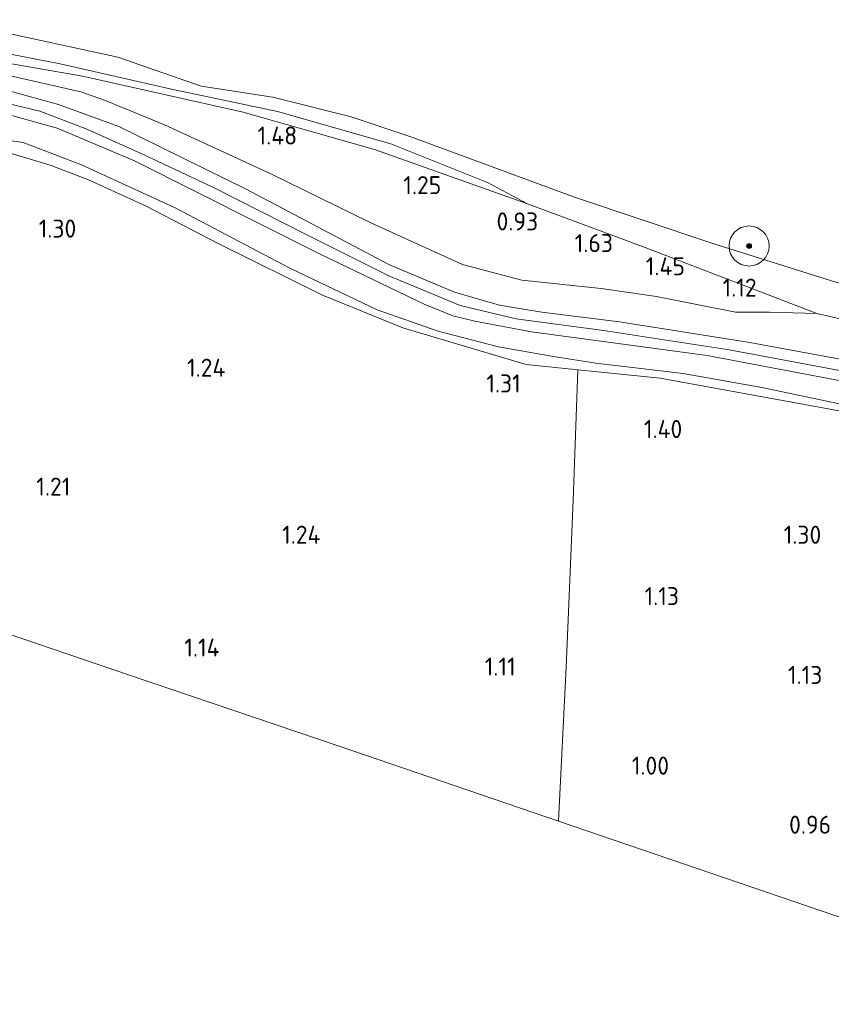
# Model space of a CAD drawing. Extents: x 126429 to 133038, y 413091 to 414846.
# Tile 71 of 256: x 127500 to 127581, y 413509 to 413607. Entities that reach past the tile are written whole.
import ezdxf
from ezdxf.enums import TextEntityAlignment as Align
from ezdxf.lldxf.tags import DXFTag

# ---------------------------------------------------------------- set-up
doc = ezdxf.new("R2010")
doc.units = 0
for name, color, linetype, lineweight in [('B-ME-GR-BOOM-S', 90, 'Continuous', 25), ('B-ME-GR-GRAS-GV', 60, 'Continuous', 13), ('B-ME-GW-OPHOGING_KRUIN-G', 90, 'Continuous', 18), ('B-ME-GW-TALUD_KRUIN-G', 90, 'Continuous', 18), ('B-ME-GW-TALUD_TEEN-G', 90, 'Continuous', 18), ('B-ME-IE-TERREINAFSCHEIDING_KUNSTMATIG_HEKWERK-G', 20, 'IE-TERREINAFSCHEIDING-KUNSTMATIG', 18), ('B-ME-KG-GRENS_OPNAME-G', 210, 'KG-OPNAME', 18), ('B-ME-OB-OEVERVOORZIENING-G', 7, 'Continuous', 18), ('B-ME-OG-HOOGTEPUNT-S', 7, 'Continuous', 25), ('B-ME-OG-WATER_RIVIER-GV', 130, 'Continuous', 18)]:
    doc.layers.add(name, color=color, linetype=linetype, lineweight=lineweight)
doc.styles.add('NLCS-ISO-ANNOTATIVE-T18', font='NLCS-ISO.ttf', dxfattribs={"height": 1.8})
doc.styles.get("Standard").update_dxf_attribs({"font": 'arial.ttf'})
doc.linetypes.add('IE-TERREINAFSCHEIDING-KUNSTMATIG', pattern='A,4,[82,NLCS.SHX,S=0.75,R=90,X=0,Y=0],4,-2', length=10)
tags = doc.linetypes.add('KG-OPNAME', pattern='A,5.5,-2,["O",Standard,S=1.8,R=0,X=-0.5,Y=-0.9],-2,5.5,-2,[5,NLCS.SHX,S=0.75,R=0,X=0,Y=0],-2', length=19).pattern_tags.tags
tags[6] = DXFTag(74, 10)

# ---------------------------------------------------------------- blocks, each defined once
blk = doc.blocks.new('SAL-HOOGTELABEL-SO')
at = {"color": 0, "linetype": 'ByBlock', "lineweight": -2, "style": 'NLCS-ISO-ANNOTATIVE-T18'}
blk.add_attdef('HOOGTE', text='', height=1.8, dxfattribs=at).set_placement((2.788, 0), align=Align.RIGHT)
blk = doc.blocks.new('SGR-BOOM_01-SO')
at = {"linetype": 'ByBlock', "lineweight": 18}
h = blk.add_hatch(color=0, dxfattribs=at)
h.dxf.hatch_style = 1
edge = h.paths.add_edge_path()
edge.add_arc((0, 0), 0.25, 0, 360)
at = {"color": 0, "linetype": 'ByBlock', "lineweight": 18}
for radius in [2, 0.25]:
    blk.add_circle((0, 0), radius, dxfattribs=at)

msp = doc.modelspace()

# ---------------------------------------------------------------- linework, layer by layer
at = {"layer": 'B-ME-GR-GRAS-GV'}
for points in [[(127492.551, 413607.163, 0.7), (127509.779, 413603.429, 0.7), (127518.095, 413600.541, 0.7), (127525.252, 413599.423, 0.7), (127533.052, 413597.456, 0.7), (127539.128, 413595.445, 0.7), (127547.239, 413592.433, 0.7), (127555.351, 413589.447, 0.7), (127569.063, 413584.838, 0.7), (127581.545, 413580.911, 0.7), (127595.974, 413578.064, 0.7), (127595.738, 413575.346, 1.336), (127594.279, 413575.703, 1.336), (127588.222, 413576.588, 1.494), (127584.53, 413576.704, 1.494), (127579.556, 413577.83, 1.377), (127562.414, 413584.417, 1.422), (127550.664, 413588.789, 1.107), (127546.671, 413590.915, 0.969), (127537.027, 413594.766, 1.207), (127525.725, 413598.012, 1.332), (127515.114, 413600.232, 1.344), (127504.026, 413602.74, 1.507), (127495.76, 413604.344, 1.594)], [(127495.76, 413604.344, 1.594), (127504.026, 413602.74, 1.507), (127515.114, 413600.232, 1.344), (127525.725, 413598.012, 1.332), (127537.027, 413594.766, 1.207), (127546.671, 413590.915, 0.969), (127550.664, 413588.789, 1.107), (127535.4, 413594.194, 1.374), (127522.276, 413597.937, 1.451), (127506.228, 413601.524, 1.59), (127494.358, 413603.594, 1.653)], [(127494.358, 413603.594, 1.653), (127506.228, 413601.524, 1.59), (127522.276, 413597.937, 1.451), (127535.4, 413594.194, 1.374), (127550.664, 413588.789, 1.107), (127562.414, 413584.417, 1.422), (127579.556, 413577.83, 1.377), (127574.824, 413577.95, 1.477), (127571.458, 413577.98, 1.465), (127563.546, 413579.527, 1.806), (127558.021, 413580.34, 1.534), (127550.097, 413581.142, 1.197), (127544.191, 413582.719, 1.484), (127535.035, 413586.866, 1.622), (127525.055, 413591.788, 1.672), (127514.441, 413596.671, 1.772), (127508.449, 413599.137, 1.747), (127506.08, 413599.966, 1.722), (127495.91, 413602.271, 1.783)], [(127495.91, 413602.271, 1.783), (127506.08, 413599.966, 1.722), (127508.449, 413599.137, 1.747), (127514.441, 413596.671, 1.772), (127525.055, 413591.788, 1.672), (127535.035, 413586.866, 1.622), (127544.191, 413582.719, 1.484), (127550.097, 413581.142, 1.197), (127558.021, 413580.34, 1.534), (127563.546, 413579.527, 1.806), (127571.458, 413577.98, 1.465), (127574.824, 413577.95, 1.477), (127579.556, 413577.83, 1.377), (127584.53, 413576.704, 1.494)], [(127499.006, 413600.043, 2.667), (127503.843, 413598.709, 2.586), (127509.883, 413596.502, 2.618), (127522.582, 413590.23, 2.697), (127536.834, 413582.736, 2.662), (127543.382, 413579.967, 2.656), (127547.872, 413578.654, 2.638), (127552.104, 413577.961, 2.638), (127559.875, 413577.015, 2.774), (127572.878, 413574.942, 2.662), (127589.697, 413571.855, 2.643), (127595.164, 413570.648, 2.635), (127594.929, 413568.695, 2.624), (127587.202, 413570.117, 2.66), (127568.602, 413573.642, 2.717), (127551.059, 413575.992, 2.754), (127545.403, 413577.077, 2.759), (127543.233, 413577.598, 2.758), (127540.363, 413578.746, 2.76), (127529.895, 413583.779, 2.678), (127511.434, 413593.084, 2.644), (127503.706, 413596.339, 2.676), (127497.958, 413597.935, 2.645)], [(127589.697, 413571.855, 2.643), (127572.878, 413574.942, 2.662), (127559.875, 413577.015, 2.774), (127552.104, 413577.961, 2.638), (127547.872, 413578.654, 2.638), (127543.382, 413579.967, 2.656), (127536.834, 413582.736, 2.662), (127522.582, 413590.23, 2.697), (127509.883, 413596.502, 2.618), (127503.843, 413598.709, 2.586), (127499.006, 413600.043, 2.667)], [(127497.958, 413597.935, 2.645), (127503.706, 413596.339, 2.676), (127511.434, 413593.084, 2.644), (127529.895, 413583.779, 2.678), (127540.363, 413578.746, 2.76), (127543.233, 413577.598, 2.758), (127545.403, 413577.077, 2.759), (127551.059, 413575.992, 2.754), (127568.602, 413573.642, 2.717), (127587.202, 413570.117, 2.66)], [(127584.984, 413568.141, 1.616), (127574.071, 413570.442, 1.441), (127566.209, 413571.852, 1.716), (127557.504, 413572.871, 1.716), (127553.281, 413573.53, 1.603), (127547.77, 413574.492, 1.503), (127541.763, 413576.071, 1.666), (127535.664, 413578.209, 1.541), (127526.94, 413582.373, 1.728), (127515.51, 413588.387, 1.578), (127506.154, 413592.689, 1.553), (127500.335, 413594.898, 1.503), (127495.833, 413595.537, 1.528)], [(127495.833, 413595.537, 1.528), (127500.335, 413594.898, 1.503), (127506.154, 413592.689, 1.553), (127515.51, 413588.387, 1.578), (127526.94, 413582.373, 1.728), (127535.664, 413578.209, 1.541), (127541.763, 413576.071, 1.666), (127547.77, 413574.492, 1.503), (127553.281, 413573.53, 1.603), (127557.504, 413572.871, 1.716), (127566.209, 413571.852, 1.716), (127574.071, 413570.442, 1.441), (127584.984, 413568.141, 1.616)], [(127498.581, 413593.962, 1.447), (127503.122, 413592.618, 1.411), (127506.842, 413591.17, 1.539), (127512.533, 413588.569, 1.498), (127519.857, 413584.787, 1.538), (127530.201, 413579.673, 1.486), (127538.242, 413576.4, 1.44), (127550.534, 413572.736, 1.487), (127555.704, 413572.215, 1.524), (127555.225, 413559.174, 1.306), (127554.519, 413542.525, 1.181), (127553.761, 413527.159, 1), (127531.886, 413534.639, 1.118), (127510.841, 413541.771, 1.16), (127489.797, 413548.904, 1.202)], [(127583.242, 413567.84, 1.447), (127563.92, 413571.386, 1.583), (127555.704, 413572.215, 1.524), (127550.534, 413572.736, 1.487), (127538.242, 413576.4, 1.44), (127530.201, 413579.673, 1.486), (127519.857, 413584.787, 1.538), (127512.533, 413588.569, 1.498), (127506.842, 413591.17, 1.539), (127503.122, 413592.618, 1.411), (127498.581, 413593.962, 1.447)]]:
    msp.add_polyline3d(points, dxfattribs=at)
msp.add_polyline3d([(127594.559, 413565.611, 1.319), (127588.388, 413515.319, 0.841), (127553.761, 413527.159, 1), (127554.519, 413542.525, 1.181), (127555.225, 413559.174, 1.306), (127555.704, 413572.215, 1.524), (127563.92, 413571.386, 1.583), (127583.242, 413567.84, 1.447)], close=True, dxfattribs=at)
at = {"layer": 'B-ME-GW-OPHOGING_KRUIN-G'}
msp.add_polyline3d([(127595.046, 413569.665, 2.589), (127570.8081, 413574.2032, 2.689), (127558.2762, 413576.1293, 2.6577), (127549.528, 413577.3093, 2.614), (127543.9566, 413578.6137, 2.614), (127536.8143, 413581.5978, 2.614), (127528.6532, 413585.6689, 2.6452), (127519.3882, 413590.3696, 2.6202), (127512.0909, 413593.8163, 2.6202), (127506.676, 413596.2386, 2.6077), (127501.9672, 413598.03, 2.6202), (127497.0745, 413599.1879, 2.6515)], dxfattribs=at)
at = {"layer": 'B-ME-GW-TALUD_KRUIN-G'}
for points in [[(127495.76, 413604.344, 1.594), (127504.026, 413602.74, 1.507), (127515.114, 413600.232, 1.344), (127525.725, 413598.012, 1.332), (127537.027, 413594.766, 1.207), (127546.671, 413590.915, 0.969), (127550.664, 413588.789, 1.107)], [(127595.164, 413570.648, 2.635), (127589.697, 413571.855, 2.643), (127572.878, 413574.942, 2.662), (127559.875, 413577.015, 2.774), (127552.104, 413577.961, 2.638), (127547.872, 413578.654, 2.638), (127543.382, 413579.967, 2.656), (127536.834, 413582.736, 2.662), (127522.582, 413590.23, 2.697), (127509.883, 413596.502, 2.618), (127503.843, 413598.709, 2.586), (127499.006, 413600.043, 2.667)], [(127594.929, 413568.695, 2.624), (127587.202, 413570.117, 2.66), (127568.602, 413573.642, 2.717), (127551.059, 413575.992, 2.754), (127545.403, 413577.077, 2.759), (127543.233, 413577.598, 2.758), (127540.363, 413578.746, 2.76), (127529.895, 413583.779, 2.678), (127511.434, 413593.084, 2.644), (127503.706, 413596.339, 2.676), (127497.958, 413597.935, 2.645)]]:
    msp.add_polyline3d(points, dxfattribs=at)
at = {"layer": 'B-ME-GW-TALUD_TEEN-G'}
for points in [[(127506.08, 413599.966, 1.722), (127495.91, 413602.271, 1.783), (127487.403, 413603.315, 1.674), (127474.831, 413603.253, 1.627), (127446.577, 413603.266, 1.494), (127424.421, 413603.093, 1.482), (127403.127, 413602.436, 1.34), (127382.252, 413601.782, 1.705), (127368.85, 413601.586, 1.827)], [(127558.021, 413580.34, 1.534), (127550.097, 413581.142, 1.197), (127544.191, 413582.719, 1.484), (127535.035, 413586.866, 1.622), (127525.055, 413591.788, 1.672), (127514.441, 413596.671, 1.772), (127508.449, 413599.137, 1.747), (127506.08, 413599.966, 1.722)], [(127495.833, 413595.537, 1.528), (127500.335, 413594.898, 1.503), (127506.154, 413592.689, 1.553), (127515.51, 413588.387, 1.578), (127526.94, 413582.373, 1.728), (127535.664, 413578.209, 1.541), (127541.763, 413576.071, 1.666), (127547.77, 413574.492, 1.503), (127553.281, 413573.53, 1.603), (127557.504, 413572.871, 1.716), (127566.209, 413571.852, 1.716), (127574.071, 413570.442, 1.441), (127584.984, 413568.141, 1.616), (127594.638, 413566.268, 1.328)], [(127579.556, 413577.83, 1.377), (127574.824, 413577.95, 1.477), (127571.458, 413577.98, 1.465), (127563.546, 413579.527, 1.806), (127558.021, 413580.34, 1.534)]]:
    msp.add_polyline3d(points, dxfattribs=at)
at = {"layer": 'B-ME-IE-TERREINAFSCHEIDING_KUNSTMATIG_HEKWERK-G'}
for points in [[(127494.358, 413603.594, 1.653), (127506.228, 413601.524, 1.59), (127522.276, 413597.937, 1.451), (127535.4, 413594.194, 1.374), (127550.664, 413588.789, 1.107)], [(127594.559, 413565.611, 1.319), (127583.242, 413567.84, 1.447), (127563.92, 413571.386, 1.583), (127555.704, 413572.215, 1.524), (127550.534, 413572.736, 1.487), (127538.242, 413576.4, 1.44), (127530.201, 413579.673, 1.486), (127519.857, 413584.787, 1.538), (127512.533, 413588.569, 1.498), (127506.842, 413591.17, 1.539), (127503.122, 413592.618, 1.411), (127498.581, 413593.962, 1.447)], [(127550.664, 413588.789, 1.107), (127562.414, 413584.417, 1.422), (127579.556, 413577.83, 1.377)], [(127584.53, 413576.704, 1.494), (127579.556, 413577.83, 1.377)], [(127553.761, 413527.159, 1), (127554.519, 413542.525, 1.181), (127555.225, 413559.174, 1.306), (127555.704, 413572.215, 1.524)]]:
    msp.add_polyline3d(points, dxfattribs=at)
at = {"layer": 'B-ME-KG-GRENS_OPNAME-G'}
msp.add_polyline3d([(127167.659, 413508.864, 1.194), (127169.115, 413509.017, 1.194), (127170.1, 413509.125, 0.214), (127170.836, 413509.206, 0.231), (127171.607, 413509.29, 0.928), (127196.009, 413511.838, 0.991), (127220.412, 413514.386, 1.054), (127253.72, 413518.663, 1.045), (127287.029, 413522.94, 1.037), (127320.337, 413527.217, 1.028), (127353.646, 413531.494, 1.019), (127383.125, 413535.269, 1.004), (127412.605, 413539.045, 0.989), (127442.084, 413542.82, 0.974), (127471.563, 413546.596, 0.959), (127472.647, 413546.734, 0.041), (127473.375, 413546.827, 0.045), (127474.625, 413546.986, 1.11), (127489.797, 413548.904, 1.202), (127510.841, 413541.771, 1.16), (127531.886, 413534.639, 1.118), (127553.761, 413527.159, 1), (127588.388, 413515.319, 0.841)], dxfattribs=at)
at = {"layer": 'B-ME-OB-OEVERVOORZIENING-G'}
msp.add_polyline3d([(127492.551, 413607.163, 0.7), (127509.779, 413603.429, 0.7), (127518.095, 413600.541, 0.7), (127525.252, 413599.423, 0.7), (127533.052, 413597.456, 0.7), (127539.128, 413595.445, 0.7), (127547.239, 413592.433, 0.7), (127555.351, 413589.447, 0.7), (127569.063, 413584.838, 0.7), (127581.545, 413580.911, 0.7), (127595.974, 413578.064, 0.7)], dxfattribs=at)
at = {"layer": 'B-ME-OG-WATER_RIVIER-GV'}
msp.add_polyline3d([(127581.545, 413580.911, 0.7), (127569.063, 413584.838, 0.7), (127555.351, 413589.447, 0.7), (127547.239, 413592.433, 0.7), (127539.128, 413595.445, 0.7), (127533.052, 413597.456, 0.7), (127525.252, 413599.423, 0.7), (127518.095, 413600.541, 0.7), (127509.779, 413603.429, 0.7), (127492.551, 413607.163, 0.7)], dxfattribs=at)

# ---------------------------------------------------------------- block references
at = {"layer": 'B-ME-GR-BOOM-S'}
msp.add_blockref('SGR-BOOM_01-SO', (127572.796, 413584.567, 0.709), dxfattribs=at)
at = {"layer": 'B-ME-OG-HOOGTEPUNT-S'}
for p, values in [((127524.886, 413594.697, 1.482), {'HOOGTE': '1.48'}), ((127539.278, 413589.746, 1.245), {'HOOGTE': '1.25'}), ((127502.832, 413585.407, 1.295), {'HOOGTE': '1.30'}), ((127548.951, 413586.123, 0.932), {'HOOGTE': '0.93'}), ((127556.419, 413583.959, 1.632), {'HOOGTE': '1.63'}), ((127563.605, 413581.649, 1.445), {'HOOGTE': '1.45'}), ((127570.769, 413579.516, 1.12), {'HOOGTE': '1.12'}), ((127517.722, 413571.517, 1.244), {'HOOGTE': '1.24'}), ((127547.212, 413569.946, 1.307), {'HOOGTE': '1.31'}), ((127563.338, 413565.397, 1.395), {'HOOGTE': '1.40'}), ((127502.241, 413559.65, 1.207), {'HOOGTE': '1.21'}), ((127527.216, 413554.845, 1.238), {'HOOGTE': '1.24'}), ((127577.216, 413554.845, 1.303), {'HOOGTE': '1.30'}), ((127563.012, 413548.716, 1.132), {'HOOGTE': '1.13'}), ((127517.143, 413543.582, 1.144), {'HOOGTE': '1.14'}), ((127546.703, 413541.68, 1.107), {'HOOGTE': '1.11'}), ((127577.322, 413540.849, 1.132), {'HOOGTE': '1.13'}), ((127562.022, 413531.792, 0.995), {'HOOGTE': '1.00'}), ((127578.198, 413525.896, 0.957), {'HOOGTE': '0.96'})]:
    msp.add_blockref('SAL-HOOGTELABEL-SO', p, dxfattribs=at).add_auto_attribs(values)

doc.saveas('drawing.dxf')
